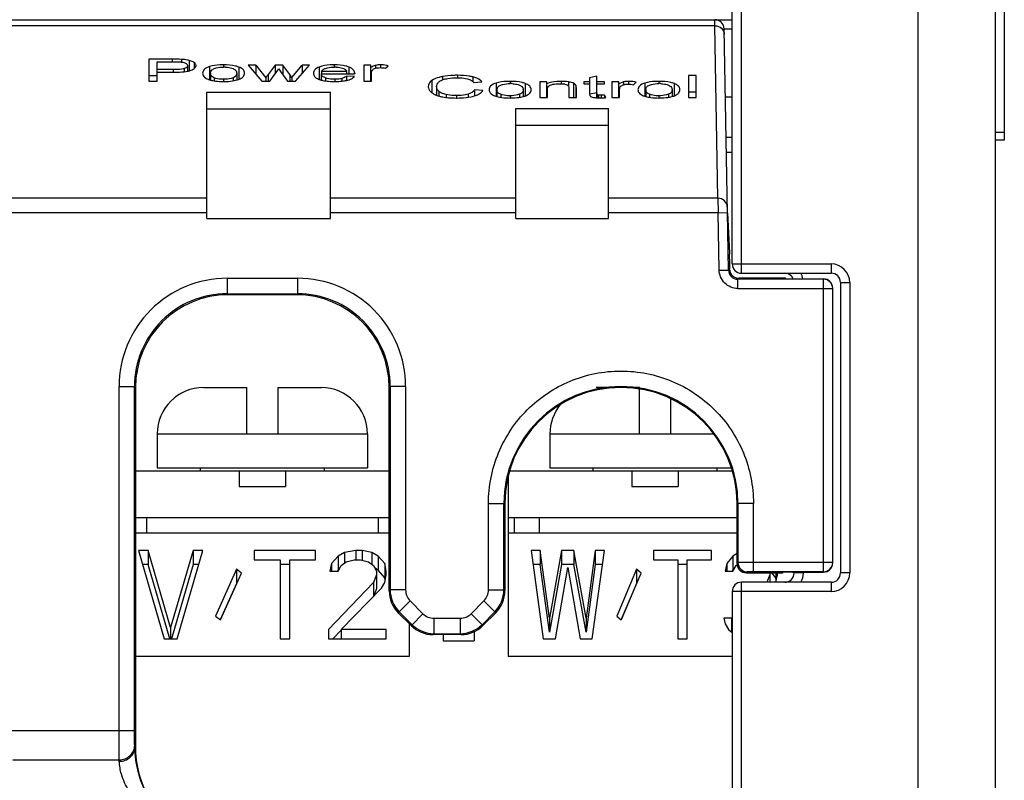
# Model space of a CAD drawing. Header units: millimetres. Extents: x 88 to 1193, y 471 to 1243.
# Tile 22 of 47: x 270 to 302, y 863 to 888. Entities that reach past the tile are written whole.
import ezdxf

# ---------------------------------------------------------------- set-up
doc = ezdxf.new("R2010")
doc.units = ezdxf.units.MM
doc.header["$LTSCALE"] = 20
doc.layers.get('0').update_dxf_attribs({"linetype": 'CONTINUOUS'})
doc.layers.add('07_ALL_FEATURES', color=7, linetype='CONTINUOUS')
doc.layers.add('ALL-PRT', color=7, linetype='CONTINUOUS')

msp = doc.modelspace()

# ---------------------------------------------------------------- linework, layer by layer
at = {"color": 0, "linetype": 'Continuous'}
for p, q in [((293.262, 883.617), (293.07, 883.617)), ((286.012, 873.13), (286.012, 867.317)), ((273.957, 871.317), (282.168, 871.317)), ((286.012, 871.317), (293.418, 871.317)), ((274.364, 870.746), (274.052, 870.746)), ((274.052, 870.746), (274.885, 867.889)), ((274.364, 870.746), (274.364, 870.29)), ((275.094, 868.253), (274.364, 870.746)), ((275.823, 870.746), (275.094, 868.253)), ((275.302, 867.889), (276.135, 870.746)), ((276.135, 870.746), (275.823, 870.746)), ((275.823, 870.746), (275.823, 870.29)), ((279.781, 870.746), (277.802, 870.746)), ((277.802, 870.746), (277.802, 870.442)), ((279.781, 870.442), (279.781, 870.746)), ((281.083, 870.746), (280.719, 870.685)), ((281.292, 870.746), (281.083, 870.746)), ((281.083, 870.746), (281.083, 870.442)), ((281.604, 870.685), (281.292, 870.746)), ((281.292, 870.746), (281.292, 870.43)), ((287.051, 870.746), (286.755, 870.746)), ((286.755, 870.746), (287.15, 867.889)), ((287.051, 870.746), (287.051, 870.29)), ((287.348, 868.557), (287.051, 870.746)), ((287.744, 870.746), (287.348, 868.557)), ((288.14, 870.746), (287.744, 870.746)), ((287.744, 870.746), (287.744, 870.29)), ((288.14, 870.746), (288.14, 870.29)), ((288.536, 868.557), (288.14, 870.746)), ((288.833, 870.746), (288.536, 868.557)), ((288.734, 867.889), (289.13, 870.746)), ((289.13, 870.746), (288.833, 870.746)), ((288.833, 870.746), (288.833, 870.29)), ((292.593, 870.746), (290.713, 870.746)), ((290.713, 870.746), (290.713, 870.442)), ((292.593, 870.442), (292.593, 870.746)), ((277.802, 870.442), (278.635, 870.442)), ((278.635, 870.442), (278.635, 867.889)), ((278.948, 870.442), (279.781, 870.442)), ((278.948, 867.889), (278.948, 870.442)), ((280.51, 870.563), (280.302, 870.32)), ((280.719, 870.685), (280.51, 870.563)), ((280.51, 870.563), (280.51, 870.108)), ((280.719, 870.685), (280.719, 870.341)), ((280.771, 870.381), (281.031, 870.442)), ((281.031, 870.442), (281.239, 870.442)), ((281.239, 870.442), (281.5, 870.381)), ((281.812, 870.563), (281.604, 870.685)), ((281.604, 870.685), (281.604, 870.3)), ((282.021, 870.32), (281.812, 870.563)), ((281.812, 870.563), (281.812, 870.108)), ((290.713, 870.442), (291.505, 870.442)), ((291.505, 870.442), (291.505, 867.889)), ((291.801, 870.442), (292.593, 870.442)), ((291.801, 867.889), (291.801, 870.442)), ((293.286, 870.563), (293.088, 870.32)), ((293.418, 870.645), (293.286, 870.563)), ((293.286, 870.563), (293.286, 870.108)), ((274.364, 870.29), (274.185, 870.29)), ((275.067, 867.889), (274.364, 870.29)), ((275.823, 870.29), (275.12, 867.889)), ((276.002, 870.29), (275.823, 870.29)), ((277.229, 870.138), (276.552, 868.618)), ((277.385, 870.016), (277.229, 870.138)), ((277.229, 870.138), (277.229, 869.682)), ((278.948, 870.29), (278.635, 870.29)), ((280.302, 870.32), (280.25, 870.077)), ((280.302, 870.32), (280.302, 870.077)), ((280.51, 870.108), (280.484, 870.077)), ((280.51, 870.077), (280.614, 870.259)), ((280.537, 870.123), (280.51, 870.108)), ((280.614, 870.259), (280.771, 870.381)), ((281.5, 870.381), (281.656, 870.259)), ((281.656, 870.259), (281.76, 870.077)), ((281.812, 870.108), (281.708, 870.169)), ((282.021, 869.865), (281.812, 870.108)), ((282.021, 870.32), (282.021, 869.865)), ((282.073, 870.077), (282.021, 870.32)), ((287.051, 870.29), (286.818, 870.29)), ((287.348, 868.102), (287.051, 870.29)), ((287.744, 870.29), (287.348, 868.102)), ((287.546, 867.889), (287.942, 870.199)), ((288.14, 870.29), (287.744, 870.29)), ((287.942, 870.199), (288.338, 867.889)), ((288.536, 868.102), (288.14, 870.29)), ((288.833, 870.29), (288.536, 868.102)), ((289.066, 870.29), (288.833, 870.29)), ((290.169, 870.138), (289.525, 868.618)), ((290.317, 870.016), (290.169, 870.138)), ((290.169, 870.138), (290.169, 869.682)), ((291.801, 870.29), (291.505, 870.29)), ((293.088, 870.32), (293.038, 870.077)), ((293.088, 870.32), (293.088, 870.077)), ((293.286, 870.108), (293.261, 870.077)), ((293.286, 870.077), (293.385, 870.259)), ((293.311, 870.123), (293.286, 870.108)), ((293.385, 870.259), (293.421, 870.289)), ((276.708, 868.497), (277.385, 870.016)), ((280.25, 870.077), (280.51, 870.077)), ((281.76, 869.956), (281.656, 869.712)), ((281.76, 870.077), (281.76, 869.5)), ((282.021, 869.712), (282.073, 869.956)), ((282.037, 869.789), (282.021, 869.865)), ((282.073, 869.956), (282.073, 870.077)), ((289.674, 868.497), (290.317, 870.016)), ((293.038, 870.077), (293.286, 870.077)), ((294.473, 869.956), (294.376, 869.717)), ((294.473, 870.023), (294.473, 869.717)), ((294.671, 869.865), (294.543, 870.023)), ((294.671, 870.023), (294.671, 869.865)), ((294.687, 869.789), (294.671, 869.865)), ((294.672, 869.717), (294.721, 869.956)), ((294.721, 869.956), (294.721, 870.023)), ((277.229, 869.682), (276.703, 868.501)), ((277.235, 869.678), (277.229, 869.682)), ((281.656, 869.712), (280.198, 868.193)), ((280.614, 868.193), (281.917, 869.53)), ((281.656, 869.712), (281.656, 869.263)), ((281.76, 869.5), (281.661, 869.267)), ((281.917, 869.53), (282.021, 869.712)), ((290.169, 869.682), (289.669, 868.501)), ((290.174, 869.678), (290.169, 869.682)), ((276.552, 868.618), (276.708, 868.497)), ((287.348, 868.557), (287.348, 868.102)), ((288.536, 868.557), (288.536, 868.102)), ((289.525, 868.618), (289.674, 868.497)), ((293.236, 868.557), (292.989, 868.557)), ((292.989, 868.557), (293.038, 868.375)), ((293.236, 868.557), (293.236, 868.112)), ((275.094, 868.253), (275.094, 867.889)), ((282.812, 868.38), (282.812, 867.317)), ((293.038, 868.375), (293.137, 868.193)), ((274.885, 867.889), (275.302, 867.889)), ((278.635, 867.889), (278.948, 867.889)), ((280.198, 868.193), (280.198, 867.889)), ((280.198, 867.889), (282.073, 867.889)), ((280.614, 868.171), (280.343, 867.889)), ((282.073, 868.193), (280.614, 868.193)), ((280.614, 868.193), (280.614, 867.889)), ((282.073, 867.889), (282.073, 868.193)), ((283.912, 868.023), (283.912, 867.817)), ((284.912, 868.118), (284.912, 867.817)), ((287.15, 867.889), (287.546, 867.889)), ((288.338, 867.889), (288.734, 867.889)), ((291.505, 867.889), (291.801, 867.889)), ((293.137, 868.193), (293.262, 868.09)), ((283.912, 867.817), (284.912, 867.817)), ((282.812, 867.317), (273.956, 867.317)), ((293.262, 867.317), (286.012, 867.317))]:
    msp.add_line(p, q, dxfattribs=at)
at = {"layer": '07_ALL_FEATURES', "color": 0, "linetype": 'Continuous'}
for p, q in [((302.062, 891.017), (302.062, 884.017)), ((293.262, 880.017), (293.262, 890.317)), ((301.762, 890.31), (301.762, 827.126)), ((293.562, 879.717), (293.562, 890.017)), ((299.262, 890.017), (299.262, 832.817)), ((223.262, 887.917), (293.262, 887.917)), ((292.703, 887.721), (223.822, 887.721)), ((273.262, 887.917), (292.262, 887.917)), ((273.262, 887.917), (273.262, 887.917)), ((292.262, 887.917), (292.262, 887.917)), ((292.703, 887.721), (292.7, 887.917)), ((292.801, 882.14), (292.703, 887.721)), ((293.104, 881.658), (293, 887.622)), ((275.146, 886.642), (274.391, 886.642)), ((274.391, 886.642), (274.391, 885.93)), ((274.656, 886.558), (275.168, 886.558)), ((274.656, 885.93), (274.656, 886.558)), ((275.146, 886.642), (275.146, 886.558)), ((275.45, 886.635), (275.45, 886.551)), ((275.645, 886.433), (275.645, 886.253)), ((275.697, 886.602), (275.697, 886.264)), ((275.856, 886.533), (275.856, 886.336)), ((276.356, 886.4), (276.356, 885.988)), ((276.811, 886.458), (276.811, 886.385)), ((277.3, 886.387), (277.3, 885.987)), ((277.855, 886.446), (277.601, 886.446)), ((277.601, 886.446), (278.045, 885.93)), ((277.855, 886.446), (277.855, 886.151)), ((277.855, 886.446), (278.172, 886.038)), ((278.477, 886.446), (278.247, 886.144)), ((278.73, 886.446), (278.477, 886.446)), ((278.477, 886.446), (278.477, 886.168)), ((278.73, 886.446), (278.73, 886.133)), ((278.947, 886.147), (278.73, 886.446)), ((279.019, 886.048), (279.35, 886.446)), ((279.136, 885.93), (279.589, 886.446)), ((279.589, 886.446), (279.35, 886.446)), ((279.35, 886.446), (279.35, 886.174)), ((279.902, 886.386), (279.902, 885.988)), ((280.39, 886.458), (280.39, 886.386)), ((280.864, 886.387), (280.864, 886.166)), ((281.567, 886.446), (281.346, 886.446)), ((281.346, 886.446), (281.346, 885.93)), ((281.567, 885.93), (281.567, 886.446)), ((281.723, 886.44), (281.723, 886.35)), ((281.881, 886.458), (281.881, 886.367)), ((282.049, 886.348), (282.133, 886.429)), ((274.656, 886.107), (274.391, 886.107)), ((275.173, 886.304), (274.656, 886.304)), ((274.656, 886.22), (275.169, 886.22)), ((275.173, 886.304), (275.173, 886.22)), ((275.537, 886.338), (275.537, 886.236)), ((276.384, 886.188), (276.384, 885.967)), ((276.506, 886.04), (276.506, 885.941)), ((277.115, 886.04), (277.115, 885.95)), ((277.237, 886.191), (277.237, 885.968)), ((278.172, 886.038), (278.172, 885.93)), ((278.247, 886.144), (278.247, 885.93)), ((278.301, 885.93), (278.595, 886.327)), ((278.595, 886.327), (278.651, 886.239)), ((278.651, 886.239), (278.881, 885.93)), ((278.947, 886.147), (278.947, 885.93)), ((279.019, 886.048), (278.947, 886.147)), ((279.019, 886.048), (279.019, 885.93)), ((279.967, 886.166), (281.048, 886.166)), ((279.967, 886.166), (279.967, 885.967)), ((280.79, 886.238), (279.981, 886.238)), ((279.981, 886.238), (279.981, 886.166)), ((280.102, 886.036), (280.102, 885.939)), ((281.041, 886.085), (280.787, 886.096)), ((280.787, 886.096), (280.787, 885.963)), ((280.79, 886.238), (280.79, 886.166)), ((281.049, 886.189), (281.049, 886.166)), ((281.592, 885.93), (281.592, 886.2)), ((283.885, 886.077), (283.885, 885.97)), ((284.371, 886.12), (284.371, 886.04)), ((284.875, 886.066), (284.875, 885.916)), ((288.887, 886.092), (288.642, 886.04)), ((288.642, 886.04), (288.642, 885.548)), ((288.887, 885.39), (288.887, 886.092)), ((292.098, 886.108), (291.852, 886.108)), ((291.852, 886.108), (291.852, 885.397)), ((292.098, 885.397), (292.098, 886.108)), ((274.391, 885.93), (274.656, 885.93)), ((276.811, 885.991), (276.811, 885.919)), ((278.045, 885.93), (278.301, 885.93)), ((278.881, 885.93), (279.136, 885.93)), ((280.405, 885.991), (280.405, 885.919)), ((280.636, 886.016), (280.636, 885.93)), ((281.346, 885.93), (281.592, 885.93)), ((283.545, 885.952), (283.545, 885.567)), ((283.7, 885.758), (283.7, 885.475)), ((284.9, 885.891), (285.161, 885.913)), ((285.622, 885.867), (285.622, 885.454)), ((286.078, 885.924), (286.078, 885.852)), ((286.566, 885.854), (286.566, 885.454)), ((287.264, 885.912), (287.043, 885.912)), ((287.043, 885.912), (287.043, 885.397)), ((287.264, 885.397), (287.264, 885.912)), ((287.726, 885.924), (287.726, 885.848)), ((287.966, 885.907), (287.966, 885.79)), ((288.13, 885.863), (288.13, 885.397)), ((288.206, 885.799), (288.206, 885.397)), ((288.221, 885.397), (288.221, 885.714)), ((288.642, 885.912), (288.462, 885.912)), ((288.462, 885.912), (288.462, 885.844)), ((288.462, 885.844), (288.642, 885.844)), ((289.133, 885.912), (288.887, 885.912)), ((288.887, 885.844), (289.133, 885.844)), ((289.133, 885.844), (289.133, 885.912)), ((289.592, 885.912), (289.371, 885.912)), ((289.371, 885.912), (289.371, 885.397)), ((289.592, 885.397), (289.592, 885.912)), ((289.747, 885.906), (289.747, 885.816)), ((289.906, 885.924), (289.906, 885.834)), ((290.073, 885.815), (290.158, 885.896)), ((290.437, 885.867), (290.437, 885.454)), ((290.892, 885.924), (290.892, 885.852)), ((291.38, 885.854), (291.38, 885.454)), ((276.262, 885.575), (280.262, 885.575)), ((276.262, 881.482), (276.262, 885.575)), ((280.262, 881.482), (280.262, 885.575)), ((283.773, 885.6), (283.773, 885.45)), ((284.005, 885.499), (284.005, 885.404)), ((284.345, 885.465), (284.345, 885.385)), ((284.722, 885.511), (284.722, 885.409)), ((285.195, 885.623), (284.93, 885.646)), ((284.93, 885.646), (284.93, 885.445)), ((285.651, 885.655), (285.651, 885.433)), ((285.772, 885.506), (285.772, 885.408)), ((286.078, 885.457), (286.078, 885.385)), ((286.381, 885.507), (286.381, 885.417)), ((286.503, 885.657), (286.503, 885.434)), ((287.043, 885.397), (287.289, 885.397)), ((287.289, 885.397), (287.289, 885.678)), ((287.975, 885.71), (287.975, 885.397)), ((287.975, 885.397), (288.221, 885.397)), ((288.887, 885.557), (288.658, 885.508)), ((288.899, 885.495), (288.899, 885.39)), ((288.941, 885.478), (288.941, 885.39)), ((289.026, 885.472), (289.026, 885.39)), ((289.133, 885.475), (289.133, 885.398)), ((289.169, 885.398), (289.133, 885.475)), ((289.371, 885.397), (289.616, 885.397)), ((289.616, 885.397), (289.616, 885.667)), ((290.465, 885.655), (290.465, 885.433)), ((290.586, 885.506), (290.586, 885.408)), ((290.892, 885.457), (290.892, 885.385)), ((291.196, 885.507), (291.196, 885.417)), ((291.318, 885.657), (291.318, 885.434)), ((292.098, 885.573), (291.852, 885.573)), ((291.852, 885.397), (292.098, 885.397)), ((293.262, 885.417), (293.039, 885.417)), ((276.262, 885.036), (280.262, 885.036)), ((286.262, 885.041), (289.262, 885.041)), ((286.262, 881.482), (286.262, 885.041)), ((289.262, 881.482), (289.262, 885.041)), ((286.262, 884.503), (289.262, 884.503)), ((302.062, 884.267), (301.762, 884.267)), ((293.061, 884.117), (293.262, 884.117)), ((302.062, 884.017), (301.762, 884.017)), ((276.262, 882.14), (223.724, 882.14)), ((286.262, 882.14), (280.262, 882.14)), ((292.801, 882.14), (289.262, 882.14)), ((292.801, 882.14), (292.804, 881.673)), ((276.262, 881.673), (223.721, 881.673)), ((286.262, 881.673), (280.262, 881.673)), ((292.804, 881.673), (289.262, 881.673)), ((292.839, 879.822), (292.804, 881.673)), ((292.809, 881.673), (293.109, 881.678)), ((293.141, 879.817), (293.109, 881.678)), ((293.109, 881.661), (293.174, 880.375)), ((276.262, 881.482), (280.262, 881.482)), ((286.262, 881.482), (289.262, 881.482)), ((293.262, 880.017), (296.462, 880.017)), ((296.462, 880.017), (296.462, 879.717)), ((292.844, 879.812), (293.141, 879.817)), ((293.141, 879.817), (293.177, 879.853)), ((293.178, 879.834), (293.177, 879.853)), ((293.562, 879.717), (296.462, 879.717)), ((276.927, 879.552), (279.198, 879.552)), ((276.927, 879.552), (276.927, 879.052)), ((279.198, 879.552), (279.198, 879.052)), ((293.441, 879.522), (293.477, 879.558)), ((296.212, 879.522), (293.441, 879.522)), ((293.441, 879.222), (293.441, 879.522)), ((294.693, 879.558), (293.477, 879.558)), ((295.292, 879.534), (296.212, 879.534)), ((296.212, 870.045), (296.212, 879.522)), ((296.762, 879.417), (297.062, 879.417)), ((296.762, 879.417), (296.762, 870.017)), ((297.062, 879.417), (297.062, 870.017)), ((276.927, 879.052), (279.198, 879.052)), ((276.927, 879.052), (276.959, 879.02)), ((279.198, 879.052), (279.166, 879.02)), ((293.441, 879.222), (296.512, 879.222)), ((296.512, 870.356), (296.512, 879.222)), ((279.166, 879.02), (276.959, 879.02)), ((273.427, 876.053), (273.927, 876.053)), ((273.427, 864.92), (273.427, 876.053)), ((273.927, 876.053), (273.959, 876.021)), ((273.927, 864.92), (273.927, 876.053)), ((273.959, 876.021), (273.955, 864.381)), ((282.197, 876.053), (282.166, 876.021)), ((282.168, 869.437), (282.166, 876.021)), ((282.697, 876.053), (282.197, 876.053)), ((282.197, 876.053), (282.197, 869.467)), ((282.697, 876.053), (282.697, 869.467)), ((285.377, 872.267), (285.907, 872.267)), ((285.377, 869.467), (285.377, 872.267)), ((285.877, 869.467), (285.877, 872.267)), ((285.907, 872.267), (285.907, 869.437)), ((293.947, 872.267), (293.417, 872.267)), ((293.418, 870.323), (293.417, 872.267)), ((293.447, 872.267), (293.447, 870.352)), ((293.947, 870.056), (293.947, 872.267)), ((293.447, 870.352), (293.418, 870.323)), ((296.512, 870.356), (293.947, 870.356)), ((293.747, 870.052), (293.718, 870.023)), ((293.718, 870.023), (294.609, 870.023)), ((296.212, 870.056), (293.947, 870.056)), ((295.21, 870.045), (296.212, 870.045)), ((295.262, 870.045), (295.262, 870.017)), ((295.562, 870.017), (295.262, 870.017)), ((295.562, 870.045), (295.562, 870.017)), ((297.062, 870.017), (296.762, 870.017)), ((296.462, 869.717), (293.562, 869.717)), ((293.562, 849.91), (293.562, 869.717)), ((296.462, 869.717), (296.462, 869.417)), ((282.168, 869.437), (282.197, 869.467)), ((282.697, 869.467), (282.197, 869.467)), ((285.377, 869.467), (285.877, 869.467)), ((285.877, 869.467), (285.907, 869.437)), ((296.462, 869.417), (293.262, 869.417)), ((293.262, 869.417), (293.262, 851.216)), ((282.844, 869.113), (282.49, 868.76)), ((282.844, 869.113), (283.258, 868.699)), ((284.816, 868.699), (285.231, 869.113)), ((285.231, 869.113), (285.614, 868.731)), ((282.461, 868.731), (282.49, 868.76)), ((282.876, 868.316), (282.461, 868.731)), ((282.49, 868.76), (282.905, 868.345)), ((283.258, 868.699), (282.905, 868.345)), ((283.612, 868.552), (284.463, 868.552)), ((283.612, 868.552), (283.612, 868.052)), ((284.463, 868.552), (284.463, 868.052)), ((285.199, 868.316), (284.816, 868.699)), ((285.17, 868.345), (285.584, 868.76)), ((285.614, 868.731), (285.199, 868.316)), ((282.905, 868.345), (282.876, 868.316)), ((283.612, 868.052), (283.583, 868.023)), ((284.492, 868.023), (283.583, 868.023)), ((283.612, 868.052), (284.463, 868.052)), ((284.492, 868.023), (284.463, 868.052)), ((269.497, 864.92), (273.927, 864.92)), ((273.955, 864.381), (273.936, 864.373)), ((269.991, 863.971), (273.433, 863.971))]:
    msp.add_line(p, q, dxfattribs=at)
for centre, radius, start, end in [((292.7, 887.617), 0.3, 1.0001, 90.0047), ((276.812, 885.179), 1.206, 87.1364, 90.0305), ((280.393, 885.146), 1.239, 87.1858, 90.0376), ((275.17, 891.577), 5.357, 269.9922, 270.625), ((275.443, 887.301), 1.068, 280.2067, 280.9435), ((277.097, 886.191), 0.14, 359.9326, 6.5418), ((280.667, 886.207), 0.127, 14.1036, 23.054), ((276.533, 886.567), 0.618, 248.4011, 249.7402), ((276.812, 888.037), 2.118, 269.9868, 272.4566), ((280.118, 886.573), 0.625, 247.5275, 249.4466), ((280.405, 888.587), 2.668, 269.9768, 271.5848), ((280.598, 886.784), 0.85, 285.0258, 285.8946), ((284.685, 885.697), 0.29, 42.0499, 45.7025), ((286.078, 884.646), 1.206, 87.1364, 90.0305), ((287.714, 885.231), 0.615, 77.8112, 81.5874), ((290.893, 884.646), 1.206, 87.1364, 90.0305), ((284, 884.651), 0.894, 109.6438, 111.2941), ((284.545, 886.691), 1.293, 282.089, 285.6769), ((285.799, 886.034), 0.618, 248.401, 249.7402), ((286.363, 885.658), 0.14, 359.9326, 6.5418), ((288.893, 889.264), 3.876, 273.1692, 273.6363), ((288.835, 890.175), 4.789, 273.6358, 273.9972), ((290.613, 886.034), 0.618, 248.4011, 249.7402), ((291.178, 885.658), 0.14, 359.9326, 6.5418), ((284.367, 889.794), 4.41, 269.7106, 270.001), ((286.078, 887.504), 2.118, 269.9868, 272.4566), ((288.971, 886.918), 1.528, 266.8376, 268.8446), ((288.982, 887.455), 2.065, 268.8251, 270.0304), ((290.892, 887.504), 2.118, 269.9868, 272.4566), ((296.341, 880.303), 3.167, 178.6955, 179.3905), ((317.182, 880.298), 24.009, 180.3145, 180.6714), ((325.42, 880.39), 32.248, 180.6625, 180.9541), ((293.562, 880.017), 0.3, 180, 270), ((296.462, 879.417), 0.6, 0, 90), ((293.441, 879.822), 0.3, 180.9788, 270.0212), ((293.477, 879.858), 0.3, 184.7111, 195.45), ((293.478, 879.858), 0.301, 195.42, 205.8052), ((293.477, 879.858), 0.3, 205.8618, 269.9984), ((294.962, 879.417), 0.3, 23.2021, 90), ((294.962, 879.417), 0.6, 11.256, 30), ((296.462, 879.417), 0.3, 0, 90), ((276.927, 876.053), 3.499, 89.997, 180.003), ((279.198, 876.053), 3.499, 359.997, 90.003), ((296.212, 879.222), 0.3, 0.0045, 90.0042), ((276.926, 876.053), 2.999, 89.9929, 180.0071), ((279.198, 876.053), 2.999, 359.9929, 90.0071), ((289.662, 872.267), 3.785, 0, 180), ((289.662, 872.266), 3.755, 0.0176, 179.9824), ((293.747, 870.352), 0.3, 180.0033, 269.9967), ((296.212, 870.356), 0.3, 269.9956, 359.9956), ((294.962, 870.017), 0.3, 270, 0), ((294.962, 870.017), 0.6, 330, 0), ((296.462, 870.017), 0.6, 270, 0), ((296.462, 870.017), 0.3, 270, 0), ((293.562, 869.417), 0.3, 90, 180)]:
    msp.add_arc(centre, radius, start, end, dxfattribs=at)
for centre, major_axis, ratio, start_param, end_param in [((294.693, 879.553), (0.3, 0), 0.017462, 6.283033, 7.853677), ((295.293, 879.54), (0.3, 0), 0.017458, 3.14144, 4.521823), ((296.212, 879.234), (0, 0.3), 0.999695, -1.570796, 0), ((276.959, 876.021), (3, 0), 0.999695, 1.570796, 3.141288), ((279.166, 876.021), (3, 0), 0.999695, 0.000305, 1.570796), ((293.718, 870.323), (0.3, 0), 0.999695, -3.141288, -1.570796), ((296.212, 870.345), (0.3, 0), 1, -1.570796, 0), ((294.609, 870.028), (0.3, 0), 0.017452, -1.570796, -0.000152), ((295.21, 870.04), (0.3, 0), 0.017452, 1.57072, 3.14144), ((283.168, 869.438), (1, 0), 0.999695, -3.141288, -2.356042), ((284.906, 869.438), (1, 0), 0.999695, -0.78555, -0.000305), ((283.583, 869.023), (1, 0), 0.999695, -2.356042, -1.570796), ((284.492, 869.023), (1, 0), 0.999695, -1.570796, -0.78555), ((277.256, 864.381), (2.334, 2.334), 0.999569, -3.927017, -3.141745)]:
    msp.add_ellipse(centre, major_axis=major_axis, ratio=ratio, start_param=start_param, end_param=end_param, dxfattribs=at)
for points, knots in [([(292.703, 887.721), (292.778, 887.721), (292.932, 887.668), (293.002, 887.517), (293.003, 887.446)], [0, 0, 0, 0, 0.511865, 1, 1, 1, 1]), ([(293, 887.622), (293, 887.628), (293.022, 887.621), (293.04, 887.625), (293.086, 887.623), (293.159, 887.625), (293.224, 887.625), (293.261, 887.625)], [0, 0, 0, 0, 0.065267, 0.146263, 0.258757, 0.573857, 1, 1, 1, 1]), ([(275.414, 886.551), (275.431, 886.55), (275.487, 886.543), (275.544, 886.528), (275.581, 886.509)], [0, 0, 0, 0, 0.286085, 1, 1, 1, 1]), ([(275.697, 886.602), (275.678, 886.606), (275.596, 886.623), (275.514, 886.631), (275.45, 886.635)], [0, 0, 0, 0, 0.234086, 1, 1, 1, 1]), ([(275.645, 886.433), (275.645, 886.424), (275.634, 886.373), (275.577, 886.35), (275.537, 886.338)], [0, 0, 0, 0, 0.179612, 1, 1, 1, 1]), ([(275.581, 886.509), (275.591, 886.504), (275.62, 886.488), (275.645, 886.456), (275.645, 886.433)], [0, 0, 0, 0, 0.328806, 1, 1, 1, 1]), ([(275.856, 886.533), (275.846, 886.54), (275.797, 886.571), (275.741, 886.59), (275.697, 886.602)], [0, 0, 0, 0, 0.209478, 1, 1, 1, 1]), ([(275.755, 886.282), (275.78, 886.292), (275.848, 886.32), (275.918, 886.386), (275.918, 886.436)], [0, 0, 0, 0, 0.343815, 1, 1, 1, 1]), ([(275.918, 886.436), (275.918, 886.445), (275.912, 886.484), (275.881, 886.515), (275.856, 886.533)], [0, 0, 0, 0, 0.214732, 1, 1, 1, 1]), ([(276.356, 886.4), (276.292, 886.38), (276.182, 886.34), (276.132, 886.23), (276.132, 886.188)], [0, 0, 0, 0, 0.619307, 1, 1, 1, 1]), ([(276.811, 886.458), (276.77, 886.458), (276.617, 886.454), (276.463, 886.433), (276.356, 886.4)], [0, 0, 0, 0, 0.267465, 1, 1, 1, 1]), ([(276.506, 886.336), (276.526, 886.344), (276.625, 886.377), (276.73, 886.385), (276.811, 886.385)], [0, 0, 0, 0, 0.214062, 1, 1, 1, 1]), ([(277.3, 886.387), (277.266, 886.4), (277.107, 886.446), (276.94, 886.458), (276.811, 886.458)], [0, 0, 0, 0, 0.21803, 1, 1, 1, 1]), ([(276.872, 886.384), (276.895, 886.383), (276.977, 886.376), (277.059, 886.358), (277.114, 886.336)], [0, 0, 0, 0, 0.279391, 1, 1, 1, 1]), ([(277.49, 886.195), (277.49, 886.232), (277.445, 886.327), (277.354, 886.368), (277.3, 886.387)], [0, 0, 0, 0, 0.391123, 1, 1, 1, 1]), ([(279.902, 886.386), (279.847, 886.365), (279.754, 886.32), (279.713, 886.222), (279.713, 886.184)], [0, 0, 0, 0, 0.604841, 1, 1, 1, 1]), ([(280.39, 886.458), (280.345, 886.458), (280.18, 886.453), (280.014, 886.428), (279.902, 886.386)], [0, 0, 0, 0, 0.273749, 1, 1, 1, 1]), ([(280.108, 886.345), (280.128, 886.352), (280.221, 886.379), (280.318, 886.386), (280.393, 886.386)], [0, 0, 0, 0, 0.219931, 1, 1, 1, 1]), ([(280.864, 886.387), (280.832, 886.399), (280.678, 886.446), (280.516, 886.458), (280.39, 886.458)], [0, 0, 0, 0, 0.216635, 1, 1, 1, 1]), ([(280.454, 886.384), (280.478, 886.383), (280.56, 886.376), (280.642, 886.358), (280.696, 886.335)], [0, 0, 0, 0, 0.281145, 1, 1, 1, 1]), ([(281.035, 886.255), (281.029, 886.268), (280.99, 886.33), (280.919, 886.366), (280.864, 886.387)], [0, 0, 0, 0, 0.193221, 1, 1, 1, 1]), ([(281.723, 886.44), (281.707, 886.436), (281.652, 886.418), (281.601, 886.39), (281.567, 886.368)], [0, 0, 0, 0, 0.292109, 1, 1, 1, 1]), ([(282.133, 886.429), (282.114, 886.434), (282.031, 886.45), (281.946, 886.458), (281.881, 886.458)], [0, 0, 0, 0, 0.235772, 1, 1, 1, 1]), ([(275.537, 886.338), (275.511, 886.329), (275.39, 886.306), (275.267, 886.304), (275.173, 886.304)], [0, 0, 0, 0, 0.227953, 1, 1, 1, 1]), ([(275.228, 886.22), (275.331, 886.221), (275.466, 886.226), (275.6, 886.244), (275.632, 886.25)], [0, 0, 0, 0, 0.759713, 1, 1, 1, 1]), ([(276.132, 886.188), (276.132, 886.152), (276.167, 886.058), (276.254, 886.013), (276.305, 885.993)], [0, 0, 0, 0, 0.399194, 1, 1, 1, 1]), ([(276.384, 886.188), (276.384, 886.199), (276.389, 886.247), (276.424, 886.29), (276.456, 886.311)], [0, 0, 0, 0, 0.218494, 1, 1, 1, 1]), ([(276.506, 886.04), (276.468, 886.055), (276.405, 886.091), (276.384, 886.161), (276.384, 886.188)], [0, 0, 0, 0, 0.594478, 1, 1, 1, 1]), ([(276.811, 885.991), (276.783, 885.991), (276.679, 885.994), (276.575, 886.011), (276.506, 886.04)], [0, 0, 0, 0, 0.277228, 1, 1, 1, 1]), ([(277.115, 886.04), (277.095, 886.032), (276.997, 885.999), (276.892, 885.991), (276.811, 885.991)], [0, 0, 0, 0, 0.21357, 1, 1, 1, 1]), ([(277.114, 886.336), (277.134, 886.328), (277.188, 886.303), (277.232, 886.247), (277.236, 886.207)], [0, 0, 0, 0, 0.339797, 1, 1, 1, 1]), ([(277.237, 886.191), (277.237, 886.163), (277.217, 886.093), (277.153, 886.055), (277.115, 886.04)], [0, 0, 0, 0, 0.406215, 1, 1, 1, 1]), ([(277.237, 885.968), (277.254, 885.973), (277.312, 885.99), (277.369, 886.014), (277.405, 886.039)], [0, 0, 0, 0, 0.286326, 1, 1, 1, 1]), ([(277.405, 886.039), (277.421, 886.049), (277.468, 886.089), (277.49, 886.153), (277.49, 886.195)], [0, 0, 0, 0, 0.308247, 1, 1, 1, 1]), ([(279.713, 886.184), (279.713, 886.149), (279.748, 886.059), (279.831, 886.016), (279.879, 885.996)], [0, 0, 0, 0, 0.401052, 1, 1, 1, 1]), ([(280.102, 886.036), (280.087, 886.041), (280.04, 886.061), (279.997, 886.094), (279.981, 886.125)], [0, 0, 0, 0, 0.317956, 1, 1, 1, 1]), ([(280.009, 886.29), (280.015, 886.295), (280.044, 886.32), (280.08, 886.335), (280.108, 886.345)], [0, 0, 0, 0, 0.207798, 1, 1, 1, 1]), ([(280.405, 885.991), (280.377, 885.991), (280.275, 885.994), (280.172, 886.01), (280.102, 886.036)], [0, 0, 0, 0, 0.273746, 1, 1, 1, 1]), ([(280.787, 886.096), (280.779, 886.088), (280.735, 886.051), (280.68, 886.028), (280.636, 886.016)], [0, 0, 0, 0, 0.202625, 1, 1, 1, 1]), ([(280.696, 886.335), (280.708, 886.33), (280.743, 886.312), (280.773, 886.281), (280.783, 886.256)], [0, 0, 0, 0, 0.319075, 1, 1, 1, 1]), ([(280.83, 885.966), (280.855, 885.973), (280.932, 885.998), (281.007, 886.041), (281.041, 886.085)], [0, 0, 0, 0, 0.314683, 1, 1, 1, 1]), ([(281.048, 886.166), (281.048, 886.17), (281.049, 886.177), (281.048, 886.185), (281.047, 886.189)], [0, 0, 0, 0, 0.499504, 1, 1, 1, 1]), ([(281.592, 886.2), (281.592, 886.227), (281.603, 886.265), (281.626, 886.294), (281.633, 886.302)], [0, 0, 0, 0, 0.720404, 1, 1, 1, 1]), ([(283.885, 886.077), (283.85, 886.07), (283.732, 886.044), (283.616, 886.001), (283.545, 885.952)], [0, 0, 0, 0, 0.294415, 1, 1, 1, 1]), ([(284.371, 886.12), (284.329, 886.12), (284.166, 886.117), (284.004, 886.1), (283.885, 886.077)], [0, 0, 0, 0, 0.2585, 1, 1, 1, 1]), ([(283.979, 886.001), (284.008, 886.008), (284.136, 886.033), (284.266, 886.04), (284.365, 886.04)], [0, 0, 0, 0, 0.231784, 1, 1, 1, 1]), ([(284.365, 886.04), (284.395, 886.04), (284.506, 886.038), (284.618, 886.025), (284.698, 886.004)], [0, 0, 0, 0, 0.262849, 1, 1, 1, 1]), ([(284.875, 886.066), (284.838, 886.076), (284.672, 886.111), (284.501, 886.12), (284.371, 886.12)], [0, 0, 0, 0, 0.23031, 1, 1, 1, 1]), ([(285.161, 885.913), (285.147, 885.929), (285.068, 886.005), (284.96, 886.043), (284.875, 886.066)], [0, 0, 0, 0, 0.192243, 1, 1, 1, 1]), ([(279.966, 885.966), (279.984, 885.961), (280.062, 885.942), (280.142, 885.932), (280.203, 885.927)], [0, 0, 0, 0, 0.232587, 1, 1, 1, 1]), ([(280.636, 886.016), (280.618, 886.011), (280.543, 885.995), (280.465, 885.991), (280.405, 885.991)], [0, 0, 0, 0, 0.230302, 1, 1, 1, 1]), ([(283.545, 885.952), (283.526, 885.938), (283.466, 885.89), (283.427, 885.812), (283.427, 885.758)], [0, 0, 0, 0, 0.307272, 1, 1, 1, 1]), ([(283.427, 885.758), (283.427, 885.742), (283.436, 885.667), (283.488, 885.604), (283.532, 885.567)], [0, 0, 0, 0, 0.221465, 1, 1, 1, 1]), ([(283.7, 885.758), (283.7, 885.795), (283.719, 885.846), (283.752, 885.884), (283.762, 885.895)], [0, 0, 0, 0, 0.716894, 1, 1, 1, 1]), ([(283.773, 885.6), (283.761, 885.611), (283.72, 885.655), (283.7, 885.716), (283.7, 885.758)], [0, 0, 0, 0, 0.290374, 1, 1, 1, 1]), ([(283.762, 885.895), (283.77, 885.904), (283.814, 885.942), (283.869, 885.966), (283.913, 885.981)], [0, 0, 0, 0, 0.203538, 1, 1, 1, 1]), ([(284.698, 886.004), (284.719, 885.998), (284.787, 885.977), (284.852, 885.939), (284.887, 885.905)], [0, 0, 0, 0, 0.307422, 1, 1, 1, 1]), ([(285.622, 885.867), (285.558, 885.847), (285.448, 885.806), (285.398, 885.696), (285.398, 885.655)], [0, 0, 0, 0, 0.619307, 1, 1, 1, 1]), ([(286.078, 885.924), (286.037, 885.924), (285.883, 885.92), (285.729, 885.899), (285.622, 885.867)], [0, 0, 0, 0, 0.267465, 1, 1, 1, 1]), ([(285.651, 885.655), (285.651, 885.665), (285.655, 885.714), (285.69, 885.756), (285.722, 885.777)], [0, 0, 0, 0, 0.218494, 1, 1, 1, 1]), ([(285.772, 885.803), (285.792, 885.811), (285.891, 885.843), (285.996, 885.852), (286.078, 885.852)], [0, 0, 0, 0, 0.214062, 1, 1, 1, 1]), ([(286.566, 885.854), (286.532, 885.866), (286.373, 885.913), (286.206, 885.924), (286.078, 885.924)], [0, 0, 0, 0, 0.21803, 1, 1, 1, 1]), ([(286.138, 885.85), (286.161, 885.849), (286.244, 885.842), (286.325, 885.824), (286.38, 885.802)], [0, 0, 0, 0, 0.279391, 1, 1, 1, 1]), ([(286.38, 885.802), (286.4, 885.794), (286.454, 885.769), (286.498, 885.713), (286.502, 885.674)], [0, 0, 0, 0, 0.339797, 1, 1, 1, 1]), ([(286.756, 885.662), (286.756, 885.699), (286.711, 885.794), (286.62, 885.834), (286.566, 885.854)], [0, 0, 0, 0, 0.391123, 1, 1, 1, 1]), ([(287.726, 885.924), (287.681, 885.924), (287.525, 885.919), (287.363, 885.891), (287.264, 885.839)], [0, 0, 0, 0, 0.286161, 1, 1, 1, 1]), ([(287.289, 885.678), (287.289, 885.688), (287.292, 885.73), (287.319, 885.77), (287.347, 885.787)], [0, 0, 0, 0, 0.222357, 1, 1, 1, 1]), ([(287.403, 885.813), (287.422, 885.819), (287.511, 885.841), (287.603, 885.848), (287.674, 885.848)], [0, 0, 0, 0, 0.224847, 1, 1, 1, 1]), ([(287.844, 885.832), (287.867, 885.827), (287.896, 885.819), (287.923, 885.806), (287.929, 885.803)], [0, 0, 0, 0, 0.785914, 1, 1, 1, 1]), ([(287.929, 885.803), (287.932, 885.801), (287.938, 885.797), (287.944, 885.792), (287.947, 885.79)], [0, 0, 0, 0, 0.526026, 1, 1, 1, 1]), ([(287.947, 885.79), (287.953, 885.784), (287.971, 885.761), (287.975, 885.731), (287.975, 885.71)], [0, 0, 0, 0, 0.28603, 1, 1, 1, 1]), ([(288.13, 885.863), (288.119, 885.869), (288.066, 885.89), (288.01, 885.9), (287.966, 885.907)], [0, 0, 0, 0, 0.214343, 1, 1, 1, 1]), ([(288.206, 885.799), (288.203, 885.805), (288.183, 885.832), (288.154, 885.851), (288.13, 885.863)], [0, 0, 0, 0, 0.206873, 1, 1, 1, 1]), ([(289.747, 885.906), (289.731, 885.902), (289.676, 885.884), (289.626, 885.856), (289.592, 885.834)], [0, 0, 0, 0, 0.292109, 1, 1, 1, 1]), ([(289.616, 885.667), (289.616, 885.693), (289.628, 885.731), (289.65, 885.761), (289.657, 885.769)], [0, 0, 0, 0, 0.720404, 1, 1, 1, 1]), ([(290.158, 885.896), (290.138, 885.9), (290.055, 885.916), (289.97, 885.924), (289.906, 885.924)], [0, 0, 0, 0, 0.235772, 1, 1, 1, 1]), ([(290.437, 885.867), (290.372, 885.847), (290.262, 885.806), (290.213, 885.696), (290.213, 885.655)], [0, 0, 0, 0, 0.619307, 1, 1, 1, 1]), ([(290.892, 885.924), (290.851, 885.924), (290.698, 885.92), (290.544, 885.899), (290.437, 885.867)], [0, 0, 0, 0, 0.267465, 1, 1, 1, 1]), ([(290.465, 885.655), (290.465, 885.665), (290.469, 885.714), (290.504, 885.756), (290.536, 885.777)], [0, 0, 0, 0, 0.218494, 1, 1, 1, 1]), ([(290.586, 885.803), (290.607, 885.811), (290.706, 885.843), (290.811, 885.852), (290.892, 885.852)], [0, 0, 0, 0, 0.214062, 1, 1, 1, 1]), ([(291.38, 885.854), (291.346, 885.866), (291.188, 885.913), (291.021, 885.924), (290.892, 885.924)], [0, 0, 0, 0, 0.21803, 1, 1, 1, 1]), ([(290.953, 885.85), (290.976, 885.849), (291.058, 885.842), (291.14, 885.824), (291.195, 885.802)], [0, 0, 0, 0, 0.279391, 1, 1, 1, 1]), ([(291.195, 885.802), (291.214, 885.794), (291.269, 885.769), (291.312, 885.713), (291.317, 885.674)], [0, 0, 0, 0, 0.339797, 1, 1, 1, 1]), ([(291.57, 885.662), (291.57, 885.699), (291.526, 885.794), (291.434, 885.834), (291.38, 885.854)], [0, 0, 0, 0, 0.391124, 1, 1, 1, 1]), ([(283.532, 885.567), (283.545, 885.556), (283.609, 885.509), (283.683, 885.478), (283.742, 885.458)], [0, 0, 0, 0, 0.211293, 1, 1, 1, 1]), ([(284.005, 885.499), (283.98, 885.504), (283.898, 885.525), (283.817, 885.56), (283.773, 885.6)], [0, 0, 0, 0, 0.306159, 1, 1, 1, 1]), ([(283.84, 885.431), (283.86, 885.427), (283.942, 885.41), (284.025, 885.4), (284.089, 885.395)], [0, 0, 0, 0, 0.23734, 1, 1, 1, 1]), ([(284.345, 885.465), (284.315, 885.465), (284.201, 885.468), (284.087, 885.481), (284.005, 885.499)], [0, 0, 0, 0, 0.26023, 1, 1, 1, 1]), ([(284.722, 885.511), (284.694, 885.503), (284.571, 885.473), (284.443, 885.465), (284.345, 885.465)], [0, 0, 0, 0, 0.226654, 1, 1, 1, 1]), ([(284.367, 885.385), (284.406, 885.385), (284.556, 885.387), (284.707, 885.402), (284.816, 885.426)], [0, 0, 0, 0, 0.259453, 1, 1, 1, 1]), ([(284.93, 885.646), (284.922, 885.633), (284.869, 885.566), (284.787, 885.53), (284.722, 885.511)], [0, 0, 0, 0, 0.190224, 1, 1, 1, 1]), ([(285.024, 885.492), (285.044, 885.501), (285.108, 885.534), (285.165, 885.582), (285.195, 885.623)], [0, 0, 0, 0, 0.298365, 1, 1, 1, 1]), ([(285.398, 885.655), (285.398, 885.618), (285.433, 885.524), (285.52, 885.48), (285.571, 885.46)], [0, 0, 0, 0, 0.399194, 1, 1, 1, 1]), ([(285.772, 885.506), (285.734, 885.521), (285.671, 885.558), (285.651, 885.627), (285.651, 885.655)], [0, 0, 0, 0, 0.594478, 1, 1, 1, 1]), ([(286.078, 885.457), (286.049, 885.457), (285.945, 885.46), (285.841, 885.478), (285.772, 885.506)], [0, 0, 0, 0, 0.277228, 1, 1, 1, 1]), ([(286.381, 885.507), (286.361, 885.498), (286.263, 885.466), (286.159, 885.457), (286.078, 885.457)], [0, 0, 0, 0, 0.21357, 1, 1, 1, 1]), ([(286.503, 885.657), (286.503, 885.63), (286.483, 885.559), (286.419, 885.522), (286.381, 885.507)], [0, 0, 0, 0, 0.406215, 1, 1, 1, 1]), ([(286.503, 885.434), (286.52, 885.439), (286.578, 885.456), (286.635, 885.481), (286.671, 885.505)], [0, 0, 0, 0, 0.286326, 1, 1, 1, 1]), ([(286.671, 885.505), (286.687, 885.516), (286.734, 885.555), (286.756, 885.62), (286.756, 885.662)], [0, 0, 0, 0, 0.308247, 1, 1, 1, 1]), ([(288.642, 885.548), (288.642, 885.521), (288.644, 885.483), (288.664, 885.451), (288.672, 885.444)], [0, 0, 0, 0, 0.7188, 1, 1, 1, 1]), ([(288.672, 885.444), (288.677, 885.44), (288.709, 885.42), (288.747, 885.411), (288.776, 885.405)], [0, 0, 0, 0, 0.196594, 1, 1, 1, 1]), ([(290.213, 885.655), (290.213, 885.618), (290.247, 885.524), (290.335, 885.48), (290.386, 885.46)], [0, 0, 0, 0, 0.399194, 1, 1, 1, 1]), ([(290.586, 885.506), (290.549, 885.521), (290.486, 885.558), (290.465, 885.627), (290.465, 885.655)], [0, 0, 0, 0, 0.594478, 1, 1, 1, 1]), ([(290.892, 885.457), (290.863, 885.457), (290.76, 885.46), (290.655, 885.478), (290.586, 885.506)], [0, 0, 0, 0, 0.277228, 1, 1, 1, 1]), ([(291.196, 885.507), (291.175, 885.498), (291.077, 885.466), (290.973, 885.457), (290.892, 885.457)], [0, 0, 0, 0, 0.21357, 1, 1, 1, 1]), ([(291.318, 885.657), (291.318, 885.63), (291.297, 885.559), (291.233, 885.522), (291.196, 885.507)], [0, 0, 0, 0, 0.406215, 1, 1, 1, 1]), ([(291.318, 885.434), (291.334, 885.439), (291.393, 885.456), (291.449, 885.481), (291.485, 885.505)], [0, 0, 0, 0, 0.286326, 1, 1, 1, 1]), ([(291.485, 885.505), (291.501, 885.516), (291.548, 885.555), (291.57, 885.62), (291.57, 885.662)], [0, 0, 0, 0, 0.308247, 1, 1, 1, 1]), ([(293.101, 881.865), (293.099, 881.936), (293.029, 882.086), (292.876, 882.14), (292.801, 882.14)], [0, 0, 0, 0, 0.488138, 1, 1, 1, 1]), ([(293.173, 880.167), (293.173, 880.183), (293.173, 880.24), (293.173, 880.297), (293.173, 880.337)], [0, 0, 0, 0, 0.290534, 1, 1, 1, 1]), ([(293.441, 879.222), (293.288, 879.222), (292.969, 879.351), (292.842, 879.669), (292.839, 879.822)], [0, 0, 0, 0, 0.499707, 1, 1, 1, 1]), ([(285.377, 872.267), (285.378, 872.825), (285.6, 873.951), (286.554, 875.376), (287.98, 876.329), (289.662, 876.664), (291.345, 876.329), (292.771, 875.376), (293.724, 873.951), (293.947, 872.825), (293.947, 872.267)], [0, 0, 0, 0, 0.125002, 0.25, 0.374999, 0.5, 0.625001, 0.75, 0.874998, 1, 1, 1, 1]), ([(293.947, 870.356), (293.884, 870.356), (293.768, 870.354), (293.614, 870.358), (293.512, 870.349), (293.46, 870.357), (293.447, 870.352)], [0, 0, 0, 0, 0.378587, 0.700864, 0.918849, 1, 1, 1, 1]), ([(293.947, 870.056), (293.922, 870.056), (293.876, 870.055), (293.813, 870.057), (293.775, 870.05), (293.751, 870.056), (293.747, 870.052)], [0, 0, 0, 0, 0.378612, 0.700957, 0.918904, 1, 1, 1, 1]), ([(273.433, 863.971), (273.432, 864.019), (273.428, 864.335), (273.427, 864.651), (273.427, 864.92)], [0, 0, 0, 0, 0.150691, 1, 1, 1, 1]), ([(273.933, 864.446), (273.932, 864.469), (273.928, 864.628), (273.927, 864.786), (273.927, 864.92)], [0, 0, 0, 0, 0.150737, 1, 1, 1, 1]), ([(273.433, 863.971), (273.56, 863.972), (273.819, 864.068), (273.933, 864.324), (273.933, 864.446)], [0, 0, 0, 0, 0.509192, 1, 1, 1, 1]), ([(273.436, 863.925), (273.562, 863.925), (273.815, 864.011), (273.935, 864.257), (273.936, 864.373)], [0, 0, 0, 0, 0.518946, 1, 1, 1, 1]), ([(274.813, 862.129), (274.558, 862.431), (274.109, 863.132), (273.954, 863.954), (273.936, 864.373)], [0, 0, 0, 0, 0.485152, 1, 1, 1, 1]), ([(274.446, 862.263), (274.182, 862.463), (273.788, 862.834), (273.496, 863.448), (273.444, 863.784), (273.436, 863.925)], [0, 0, 0, 0, 0.496061, 0.78918, 1, 1, 1, 1])]:
    msp.add_open_spline(points, degree=3, knots=knots, dxfattribs=at)
for points in [[(275.45, 886.635), (275.349, 886.641), (275.247, 886.642), (275.146, 886.642)], [(275.168, 886.558), (275.25, 886.558), (275.332, 886.559), (275.414, 886.551)], [(281.881, 886.458), (281.828, 886.458), (281.774, 886.453), (281.723, 886.44)], [(281.724, 886.35), (281.746, 886.356), (281.77, 886.36), (281.793, 886.363)], [(281.793, 886.363), (281.818, 886.366), (281.843, 886.367), (281.869, 886.367)], [(281.869, 886.367), (281.929, 886.367), (281.99, 886.361), (282.049, 886.348)], [(275.645, 886.253), (275.683, 886.26), (275.72, 886.269), (275.755, 886.282)], [(276.456, 886.311), (276.471, 886.321), (276.488, 886.329), (276.506, 886.336)], [(278.247, 886.144), (278.222, 886.109), (278.191, 886.076), (278.172, 886.038)], [(279.981, 886.125), (279.974, 886.137), (279.969, 886.152), (279.967, 886.166)], [(279.981, 886.238), (279.984, 886.257), (279.995, 886.276), (280.009, 886.29)], [(281.049, 886.189), (281.049, 886.211), (281.044, 886.234), (281.035, 886.255)], [(281.633, 886.302), (281.642, 886.313), (281.655, 886.322), (281.668, 886.329)], [(281.668, 886.329), (281.685, 886.338), (281.705, 886.345), (281.724, 886.35)], [(276.319, 885.988), (276.34, 885.98), (276.362, 885.973), (276.384, 885.967)], [(276.384, 885.967), (276.436, 885.952), (276.49, 885.942), (276.543, 885.935)], [(276.543, 885.935), (276.632, 885.923), (276.722, 885.919), (276.811, 885.919)], [(276.903, 885.921), (276.989, 885.924), (277.076, 885.934), (277.161, 885.95)], [(277.161, 885.95), (277.186, 885.955), (277.212, 885.961), (277.237, 885.968)], [(279.899, 885.988), (279.921, 885.98), (279.944, 885.973), (279.966, 885.966)], [(280.203, 885.927), (280.27, 885.921), (280.337, 885.919), (280.404, 885.919)], [(280.478, 885.92), (280.55, 885.922), (280.621, 885.927), (280.691, 885.937)], [(280.691, 885.937), (280.734, 885.943), (280.776, 885.951), (280.818, 885.963)], [(283.913, 885.981), (283.935, 885.989), (283.957, 885.995), (283.979, 886.001)], [(285.722, 885.777), (285.737, 885.787), (285.754, 885.796), (285.772, 885.803)], [(287.347, 885.787), (287.364, 885.799), (287.383, 885.807), (287.403, 885.813)], [(287.674, 885.848), (287.717, 885.848), (287.761, 885.846), (287.804, 885.839)], [(287.966, 885.907), (287.886, 885.919), (287.806, 885.924), (287.726, 885.924)], [(288.221, 885.714), (288.221, 885.742), (288.22, 885.774), (288.206, 885.799)], [(289.657, 885.769), (289.667, 885.78), (289.679, 885.788), (289.692, 885.795)], [(289.692, 885.795), (289.71, 885.804), (289.729, 885.811), (289.748, 885.816)], [(289.906, 885.924), (289.853, 885.924), (289.799, 885.919), (289.747, 885.906)], [(289.748, 885.816), (289.771, 885.822), (289.794, 885.827), (289.817, 885.829)], [(289.817, 885.829), (289.843, 885.832), (289.868, 885.834), (289.893, 885.834)], [(289.893, 885.834), (289.954, 885.834), (290.014, 885.827), (290.073, 885.815)], [(290.536, 885.777), (290.552, 885.787), (290.569, 885.796), (290.586, 885.803)], [(283.742, 885.458), (283.774, 885.448), (283.807, 885.439), (283.84, 885.431)], [(284.895, 885.445), (284.939, 885.458), (284.983, 885.473), (285.024, 885.492)], [(285.585, 885.454), (285.606, 885.446), (285.628, 885.44), (285.65, 885.433)], [(285.65, 885.433), (285.702, 885.419), (285.756, 885.409), (285.809, 885.401)], [(285.809, 885.401), (285.898, 885.389), (285.988, 885.385), (286.078, 885.385)], [(286.169, 885.387), (286.255, 885.391), (286.342, 885.4), (286.427, 885.417)], [(286.427, 885.417), (286.452, 885.422), (286.478, 885.428), (286.503, 885.434)], [(288.776, 885.405), (288.812, 885.398), (288.849, 885.395), (288.886, 885.392)], [(288.899, 885.495), (288.886, 885.506), (288.887, 885.526), (288.887, 885.543)], [(288.941, 885.478), (288.926, 885.481), (288.91, 885.485), (288.899, 885.495)], [(289.026, 885.472), (288.997, 885.472), (288.969, 885.472), (288.941, 885.478)], [(289.133, 885.475), (289.098, 885.473), (289.062, 885.472), (289.026, 885.472)], [(290.399, 885.454), (290.421, 885.446), (290.443, 885.44), (290.465, 885.433)], [(290.465, 885.433), (290.517, 885.419), (290.57, 885.409), (290.624, 885.401)], [(290.624, 885.401), (290.712, 885.389), (290.802, 885.385), (290.892, 885.385)], [(290.983, 885.387), (291.07, 885.391), (291.156, 885.4), (291.241, 885.417)], [(291.241, 885.417), (291.267, 885.422), (291.292, 885.428), (291.318, 885.434)], [(284.089, 885.395), (284.174, 885.388), (284.259, 885.385), (284.344, 885.385)], [(288.983, 885.39), (289.025, 885.39), (289.066, 885.392), (289.107, 885.394)], [(282.197, 869.467), (282.197, 869.212), (282.31, 868.94), (282.49, 868.76)], [(282.697, 869.467), (282.697, 869.339), (282.754, 869.203), (282.844, 869.113)], [(285.231, 869.113), (285.321, 869.203), (285.377, 869.339), (285.377, 869.467)], [(285.584, 868.76), (285.765, 868.94), (285.877, 869.212), (285.877, 869.467)], [(283.258, 868.699), (283.348, 868.608), (283.484, 868.552), (283.612, 868.552)], [(284.463, 868.552), (284.591, 868.552), (284.726, 868.608), (284.816, 868.699)], [(282.905, 868.345), (283.085, 868.165), (283.357, 868.052), (283.612, 868.052)], [(284.463, 868.052), (284.718, 868.052), (284.99, 868.165), (285.17, 868.345)], [(273.936, 864.373), (273.936, 864.397), (273.935, 864.421), (273.933, 864.446)], [(273.436, 863.925), (273.436, 863.94), (273.435, 863.956), (273.433, 863.971)]]:
    msp.add_open_spline(points, degree=3, dxfattribs=at)
at = {"layer": 'ALL-PRT', "color": 0, "linetype": 'Continuous'}
for p, q in [((276.162, 876.017), (277.562, 876.017)), ((277.562, 874.517), (277.562, 876.017)), ((278.562, 876.017), (279.962, 876.017)), ((278.562, 876.017), (278.562, 874.517)), ((290.262, 876.017), (288.863, 876.017)), ((290.262, 874.517), (290.262, 875.97)), ((291.262, 875.661), (291.262, 874.517)), ((274.662, 874.517), (281.462, 874.517)), ((274.662, 874.517), (274.662, 873.417)), ((281.462, 874.517), (281.462, 873.417)), ((287.362, 874.517), (292.66, 874.517)), ((287.362, 874.517), (287.362, 873.417)), ((273.958, 873.317), (282.167, 873.317)), ((274.662, 873.417), (281.462, 873.417)), ((276.062, 873.317), (276.062, 873.417)), ((277.312, 873.317), (277.312, 872.817)), ((278.812, 873.317), (278.812, 872.817)), ((280.062, 873.417), (280.062, 873.317)), ((286.061, 873.317), (293.26, 873.317)), ((287.362, 873.417), (293.23, 873.417)), ((288.762, 873.317), (288.762, 873.417)), ((290.012, 873.317), (290.012, 872.817)), ((291.512, 873.317), (291.512, 872.817)), ((292.762, 873.417), (292.762, 873.317)), ((277.312, 872.817), (278.812, 872.817)), ((290.012, 872.817), (291.512, 872.817)), ((273.957, 871.817), (282.167, 871.817)), ((274.312, 871.817), (274.312, 871.317)), ((281.812, 871.817), (281.812, 871.317)), ((286.012, 871.817), (293.417, 871.817)), ((286.212, 871.817), (286.212, 871.317)), ((287.012, 871.817), (287.012, 871.317))]:
    msp.add_line(p, q, dxfattribs=at)
for centre, start, end in [((276.162, 874.517), 90, 180), ((279.962, 874.517), 0, 90), ((288.862, 874.517), 140.7855, 180)]:
    msp.add_arc(centre, 1.5, start, end, dxfattribs=at)

doc.saveas('drawing.dxf')
